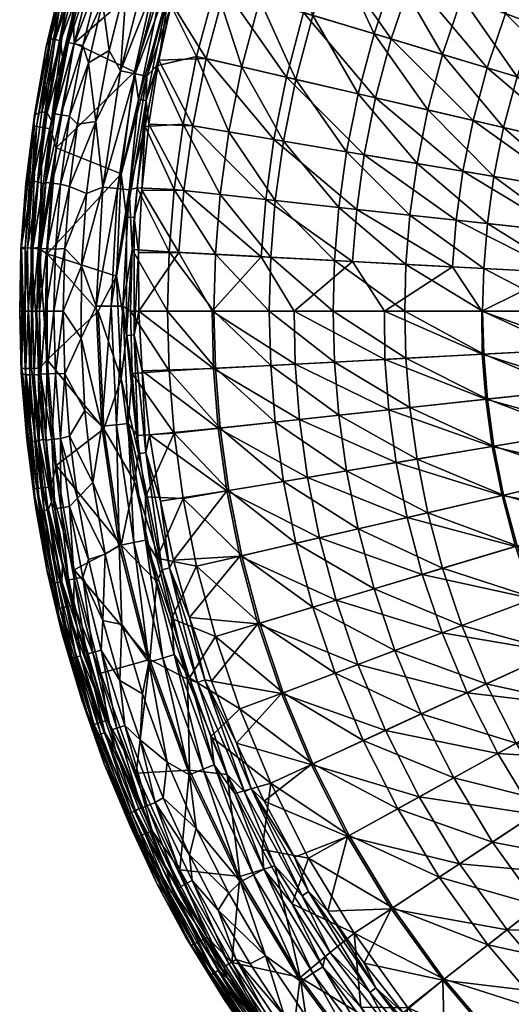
# Model space of a CAD drawing. Header units: inches. Extents: x -241 to 241, y -240 to 242.
# Tile 2 of 23: x -241 to -148, y -131 to 55. Entities that reach past the tile are written whole.
import ezdxf

# ---------------------------------------------------------------- set-up
doc = ezdxf.new("R2010")
doc.units = ezdxf.units.IN
doc.header["$MEASUREMENT"] = 0
doc.layers.add('Layer 1', color=7, linetype='Continuous')

# ---------------------------------------------------------------- blocks, each defined once
blk = doc.blocks.new('Rondò Bianco')
at = {"color": 253, "true_color": 0xa4adb2}
mesh = blk.add_polyface(dxfattribs=at)
corners = [(-227.35, 64.4, 117.53), (-225.79, 63.95, 116.54), (-221.27, 78.16, 116.54), (-225.49, 58.37, 116.22), (-222.24, 69.71, 116.22), (-229.25, 50.15, 116.54), (-189.03, 43.78, 62.13), (-185.81, 55.86, 62.13), (-195.83, 58.87, 77.3), (-199.22, 46.14, 77.3), (-191.41, 71.98, 77.3), (-204.22, 61.39, 93.24), (-207.75, 48.11, 93.24), (-199.6, 75.06, 93.24), (-212.55, 57.69, 109.67), (-215.31, 46.35, 109.67), (-209.19, 68.88, 109.67), (-190.8, 44.19, 131.62), (-202.43, 60.85, 150.66), (-187.56, 56.38, 131.62), (-205.93, 47.69, 150.66), (-197.85, 74.4, 150.66), (-183.32, 68.94, 131.62), (-212.48, 58.25, 163.3), (-214.86, 47.39, 162.84), (-209.23, 69.9, 163.8), (-224.27, 49.24, 116.22), (-220.94, 62.51, 116.22), (-228.15, 46.89, 116.22), (-211.91, 65.02, 112.27), (-217.17, 44.38, 112.27), (-219.36, 44.83, 114.42), (-214.05, 65.68, 114.42), (-222.1, 45.38, 115.78), (-216.72, 66.49, 115.78), (-216.83, 75.55, 116.22), (-230.86, 50.6, 165.05), (-225.84, 69.99, 165.84), (-215.23, 64.22, 165.74), (-219.46, 45.2, 164.93), (-218.71, 39.97, 164.46), (-214.16, 62.01, 165.4), (-212.74, 61.67, 164.62), (-217.26, 39.78, 163.68), (-206.06, 82.86, 165.52)]
mesh.append_faces([[corners[k] for k in face] for face in [(0, 1, 2), (1, 3, 4), (1, 5, 3), (6, 7, 8), (6, 8, 9), (7, 10, 8), (11, 9, 8), (11, 12, 9), (13, 8, 10), (8, 13, 11), (12, 14, 15), (11, 16, 14), (12, 11, 14), (11, 13, 16), (17, 18, 19), (20, 18, 17), (19, 21, 22), (18, 21, 19), (23, 20, 24), (23, 18, 20), (25, 18, 23), (21, 18, 25), (26, 27, 3), (3, 27, 4), (26, 3, 28), (29, 14, 16), (14, 29, 30), (31, 32, 33), (15, 14, 30), (30, 29, 31), (31, 29, 32), (34, 27, 33), (34, 33, 32), (27, 34, 35), (27, 26, 33), (36, 37, 38), (38, 39, 36), (40, 41, 42), (24, 43, 42), (40, 39, 41), (41, 39, 38), (23, 24, 42), (23, 42, 25), (42, 41, 44), (43, 40, 42)]], dxfattribs={"color": 253})
mesh = blk.add_polyface(dxfattribs=at)
corners = [(-166.16, 27.89, 35.17), (-177.28, 41.06, 48.01), (-179.46, 30.12, 48.01), (-151.66, 25.45, 23.82), (-164.13, 38.01, 35.17), (-149.81, 34.7, 23.82), (-161.35, 48.5, 35.17), (-152.88, 16.58, 23.82), (-147.27, 44.27, 23.82), (-157.7, 59.3, 35.17), (-167.5, 18.16, 35.17), (-174.26, 52.39, 48.01), (-170.32, 64.05, 48.01), (-165.35, 75.98, 48.01), (-153.09, 70.34, 35.17), (-189.03, 43.78, 62.13), (-191.35, 32.12, 62.13), (-180.91, 19.61, 48.01), (-185.81, 55.86, 62.13), (-181.61, 68.3, 62.13), (-176.31, 81.01, 62.13), (-191.41, 71.98, 77.3), (-176.11, 29.56, 113.78), (-173.97, 40.29, 113.78), (-157.49, 26.43, 97.37), (-138.57, 15.02, 82.59), (-158.76, 17.21, 97.37), (-171.01, 51.41, 113.78), (-155.57, 36.03, 97.37), (-167.15, 62.86, 113.78), (-152.93, 45.97, 97.37), (-162.26, 74.56, 113.78), (-149.47, 56.21, 97.37), (-145.11, 66.67, 97.37), (-177.53, 19.25, 113.78), (-193.15, 32.42, 131.62), (-190.8, 44.19, 131.62), (-187.56, 56.38, 131.62), (-183.32, 68.94, 131.62)]
mesh.append_faces([[corners[k] for k in face] for face in [(0, 1, 2), (3, 4, 0), (5, 6, 4), (7, 3, 0), (8, 9, 6), (4, 3, 5), (6, 5, 8), (7, 0, 10), (4, 11, 1), (10, 0, 2), (6, 12, 11), (0, 4, 1), (13, 12, 9), (11, 4, 6), (6, 9, 12), (13, 9, 14), (15, 16, 2), (10, 2, 17), (18, 15, 1), (17, 2, 16), (11, 19, 18), (2, 1, 15), (20, 19, 12), (1, 11, 18), (11, 12, 19), (18, 19, 21), (22, 23, 24), (24, 25, 26), (23, 27, 28), (22, 24, 26), (27, 29, 30), (28, 24, 23), (31, 32, 29), (30, 28, 27), (32, 30, 29), (33, 32, 31), (22, 34, 35), (22, 26, 34), (23, 22, 36), (35, 36, 22), (27, 23, 37), (36, 37, 23), (29, 27, 38), (38, 27, 37)]], dxfattribs={"color": 253})
mesh = blk.add_polyface(dxfattribs=at)
corners = [(-230.31, 59.63, 120.78), (-231.95, 50.74, 119.07), (-228.45, 64.71, 119.07), (-227, 71.21, 120.78), (-233.04, 47.89, 120.78), (-234.49, 37.26, 119.07), (-227.35, 64.4, 117.53), (-230.84, 50.5, 117.53), (-233.37, 37.08, 117.53), (-229.25, 50.15, 116.54), (-225.79, 63.95, 116.54), (-228.15, 46.89, 116.22), (-225.49, 58.37, 116.22), (-231.76, 36.82, 116.54), (-233.44, 61.39, 159.99), (-235.42, 51.5, 155.87), (-231.87, 65.68, 155.87), (-229.99, 73.2, 160.46), (-236.99, 37.65, 144.17), (-238.36, 37.1, 159.03), (-236.12, 49.92, 159.54), (-230.88, 65.39, 144.17), (-234.42, 51.28, 144.17), (-229.89, 65.11, 132.48), (-233.41, 51.06, 132.48), (-235.97, 37.49, 132.48), (-230.86, 50.6, 165.05), (-219.46, 45.2, 164.93), (-234.25, 30.85, 164.25), (-233.65, 57.34, 162.96), (-227.26, 79.19, 163.83), (-232.51, 57.01, 164.25), (-236.8, 34.67, 163.35), (-237.96, 34.89, 162.07), (-234.27, 57.56, 161.4), (-238.6, 35.04, 160.5), (-231.06, 56.63, 165.03), (-224.75, 78.24, 165.91), (-225.84, 69.99, 165.84), (-235.32, 34.43, 164.14), (-226.16, 78.76, 165.12), (-227.85, 79.46, 162.27)]
mesh.append_faces([[corners[k] for k in face] for face in [(0, 1, 2), (0, 2, 3), (0, 4, 1), (1, 4, 5), (1, 6, 2), (7, 1, 5), (1, 7, 6), (7, 5, 8), (7, 9, 10), (10, 6, 7), (9, 7, 8), (9, 11, 12), (9, 13, 11), (14, 15, 16), (16, 17, 14), (18, 15, 19), (15, 20, 19), (20, 15, 14), (21, 15, 22), (21, 16, 15), (18, 22, 15), (23, 22, 24), (23, 21, 22), (24, 18, 25), (24, 22, 18), (23, 0, 3), (24, 4, 0), (23, 24, 0), (24, 25, 4), (26, 27, 28), (29, 30, 31), (32, 33, 29), (34, 33, 35), (36, 37, 38), (36, 26, 39), (26, 36, 38), (34, 35, 20), (31, 39, 32), (33, 34, 29), (39, 31, 36), (32, 29, 31), (40, 36, 31), (14, 17, 34), (14, 34, 20), (34, 41, 29)]], dxfattribs={"color": 253})
mesh = blk.add_polyface(dxfattribs=at)
corners = [(-120.08, 20.15, 6.17), (-118.62, 27.47, 6.17), (-134.55, 31.16, 14.12), (-136.21, 22.86, 14.12), (-149.81, 34.7, 23.82), (-151.66, 25.45, 23.82), (-139.73, 64.2, 23.82), (-125.5, 57.66, 14.12), (-134.57, 74.41, 23.82), (-132.26, 39.76, 14.12), (-116.6, 35.05, 6.17), (-129.27, 48.62, 14.12), (-113.97, 42.86, 6.17), (-110.64, 50.84, 6.17), (-120.86, 66.83, 14.12), (-121.05, 13.12, 6.17), (-147.27, 44.27, 23.82), (-137.31, 14.89, 14.12), (-143.93, 54.13, 23.82), (-152.88, 16.58, 23.82), (-153.09, 70.34, 35.17), (-157.7, 59.3, 35.17), (-135.79, 31.45, 82.59), (-155.57, 36.03, 97.37), (-152.93, 45.97, 97.37), (-116.26, 19.51, 69.63), (-137.46, 23.07, 82.59), (-133.49, 40.13, 82.59), (-114.84, 26.6, 69.63), (-117.2, 12.71, 69.63), (-130.47, 49.06, 82.59), (-112.89, 33.94, 69.63), (-126.66, 58.2, 82.59), (-110.34, 41.49, 69.63), (-121.98, 67.45, 82.59), (-107.12, 49.22, 69.63), (-157.49, 26.43, 97.37), (-138.57, 15.02, 82.59), (-149.47, 56.21, 97.37), (-145.11, 66.67, 97.37), (-139.75, 77.27, 97.37)]
mesh.append_faces([[corners[k] for k in face] for face in [(0, 1, 2), (3, 4, 5), (6, 7, 8), (9, 1, 10), (11, 10, 12), (2, 3, 0), (12, 13, 7), (1, 9, 2), (11, 9, 10), (12, 7, 11), (14, 7, 13), (15, 0, 3), (16, 4, 2), (5, 17, 3), (18, 16, 9), (4, 3, 2), (6, 18, 11), (16, 2, 9), (18, 9, 11), (6, 11, 7), (8, 7, 14), (17, 5, 19), (18, 20, 21), (21, 16, 18), (20, 18, 6), (22, 23, 24), (22, 25, 26), (27, 28, 22), (25, 29, 26), (30, 31, 27), (28, 25, 22), (32, 33, 30), (28, 27, 31), (34, 35, 32), (31, 30, 33), (36, 23, 26), (26, 37, 36), (38, 27, 24), (22, 26, 23), (39, 30, 38), (27, 22, 24), (39, 40, 32), (27, 38, 30), (32, 30, 39), (40, 34, 32)]], dxfattribs={"color": 253})
mesh = blk.add_polyface(dxfattribs=at)
corners = [(-233.37, 37.08, 117.53), (-234.49, 37.26, 119.07), (-236.19, 24.29, 119.07), (-233.04, 47.89, 120.78), (-235.16, 36.02, 120.78), (-236.68, 24.07, 120.78), (-237.6, 12.05, 120.78), (-237.14, 11.86, 119.07), (-235.06, 24.17, 117.53), (-231.76, 36.82, 116.54), (-229.25, 50.15, 116.54), (-233.44, 24.01, 116.54), (-234.38, 11.73, 116.54), (-231.72, 23.59, 116.22), (-236, 11.81, 117.53), (-230.23, 35.3, 116.22), (-228.15, 46.89, 116.22), (-240, 24.11, 158.51), (-240.93, 11.74, 158.02), (-238.7, 24.55, 144.17), (-238.36, 37.1, 159.03), (-236.99, 37.65, 144.17), (-237.68, 24.44, 132.48), (-238.63, 11.94, 132.48), (-235.97, 37.49, 132.48), (-239.66, 11.99, 144.17), (-232.62, 11.83, 116.22), (-228.53, 22.24, 116.22), (-226.8, 35.8, 116.22), (-225.47, 23.46, 115.78), (-229.45, 8.59, 116.22), (-235.95, 10.88, 163.44), (-234.25, 30.85, 164.25), (-222.01, 25.94, 164.11), (-238.95, 11.9, 162.44), (-240.12, 12.01, 161.16), (-237.96, 34.89, 162.07), (-237.45, 11.8, 163.23), (-235.32, 34.43, 164.14), (-240.77, 12.1, 159.59), (-238.6, 35.04, 160.5), (-230.86, 50.6, 165.05), (-236.8, 34.67, 163.35), (-236.12, 49.92, 159.54)]
mesh.append_faces([[corners[k] for k in face] for face in [(0, 1, 2), (3, 4, 1), (4, 2, 1), (2, 4, 5), (5, 6, 2), (2, 7, 8), (0, 2, 8), (0, 9, 10), (8, 11, 9), (9, 0, 8), (12, 13, 11), (14, 11, 8), (9, 15, 16), (11, 13, 15), (9, 11, 15), (17, 18, 19), (19, 20, 17), (20, 19, 21), (22, 23, 5), (24, 19, 22), (19, 24, 21), (25, 22, 19), (24, 4, 3), (22, 5, 4), (24, 22, 4), (26, 27, 13), (15, 13, 28), (28, 13, 27), (28, 16, 15), (27, 29, 28), (29, 27, 30), (31, 32, 33), (34, 35, 36), (32, 37, 38), (35, 39, 40), (31, 37, 32), (32, 38, 41), (40, 39, 17), (42, 37, 34), (36, 35, 40), (37, 42, 38), (34, 36, 42), (40, 20, 43), (20, 40, 17)]], dxfattribs={"color": 253})
mesh = blk.add_polyface(dxfattribs=at)
corners = [(-212.95, 11.22, 93.24), (-212, 22.99, 93.24), (-219, 23.3, 109.67), (-204.21, 10.76, 77.3), (-203.3, 22.04, 77.3), (-192.9, 20.92, 62.13), (-191.35, 32.12, 62.13), (-201.67, 33.85, 77.3), (-180.91, 19.61, 48.01), (-189.03, 43.78, 62.13), (-199.22, 46.14, 77.3), (-210.3, 35.3, 93.24), (-207.75, 48.11, 93.24), (-217.46, 34.88, 109.67), (-215.31, 46.35, 109.67), (-194.71, 21.11, 131.62), (-193.15, 32.42, 131.62), (-177.53, 19.25, 113.78), (-211.08, 11.12, 150.66), (-218.08, 22.87, 161.79), (-210.14, 22.78, 150.66), (-195.58, 10.3, 131.62), (-208.46, 34.99, 150.66), (-205.93, 47.69, 150.66), (-190.8, 44.19, 131.62), (-216.76, 35.31, 162.32), (-214.86, 47.39, 162.84), (-224.27, 49.24, 116.22), (-228.15, 46.89, 116.22), (-226.8, 35.8, 116.22), (-220.47, 22.94, 112.27), (-217.17, 44.38, 112.27), (-219.92, 11.68, 109.67), (-222.7, 23.17, 114.42), (-219.36, 44.83, 114.42), (-225.47, 23.46, 115.78), (-222.1, 45.38, 115.78), (-234.25, 30.85, 164.25), (-219.46, 45.2, 164.93), (-222.01, 25.94, 164.11), (-218.71, 39.97, 164.46), (-217.26, 39.78, 163.68), (-220.98, 17.78, 163.51), (-219.53, 17.73, 162.74)]
mesh.append_faces([[corners[k] for k in face] for face in [(0, 1, 2), (3, 4, 1), (5, 6, 7), (8, 6, 5), (7, 4, 5), (6, 9, 10), (10, 7, 6), (11, 4, 7), (11, 1, 4), (12, 7, 10), (12, 11, 7), (1, 13, 2), (11, 13, 1), (11, 14, 13), (12, 14, 11), (15, 16, 17), (18, 19, 20), (21, 20, 15), (15, 20, 22), (15, 22, 16), (16, 23, 24), (22, 23, 16), (25, 20, 19), (25, 22, 20), (26, 22, 25), (26, 23, 22), (27, 28, 29), (30, 2, 13), (13, 14, 31), (2, 30, 32), (13, 31, 30), (30, 31, 33), (33, 31, 34), (34, 35, 33), (35, 34, 36), (29, 36, 27), (35, 36, 29), (37, 38, 39), (40, 41, 42), (42, 41, 43), (19, 41, 25), (40, 39, 38), (42, 39, 40), (25, 41, 26), (19, 43, 41)]], dxfattribs={"color": 253})
mesh = blk.add_polyface(dxfattribs=at)
corners = [(-237.43, 0, 119.07), (-236, 11.81, 117.53), (-237.14, 11.86, 119.07), (-237.6, 12.05, 120.78), (-237.9, 0, 120.78), (-234.38, 11.73, 116.54), (-233.44, 24.01, 116.54), (-232.62, 11.83, 116.22), (-234.67, 0, 116.54), (-232.92, 0, 116.22), (-236.3, 0, 117.53), (-236.19, 24.29, 119.07), (-235.06, 24.17, 117.53), (-231.72, 23.59, 116.22), (-240.93, 11.74, 158.02), (-241.14, 0, 157.56), (-240.33, 0, 148.36), (-239.66, 11.99, 144.17), (-238.63, 11.94, 132.48), (-237.68, 24.44, 132.48), (-238.71, 0, 129.98), (-239.52, 0, 139.17), (-238.7, 24.55, 144.17), (-236.68, 24.07, 120.78), (-240.85, -11.66, 157.1), (-229.45, 8.59, 116.22), (-229.56, -5.09, 116.22), (-228.53, 22.24, 116.22), (-226.69, 1, 115.78), (-225.47, 23.46, 115.78), (-222.86, 6.63, 163.28), (-226.33, 0, 163), (-235.95, 10.88, 163.44), (-235.95, -9.15, 162.63), (-222.01, 25.94, 164.11), (-240.77, 12.1, 159.59), (-240.1, -10.78, 160.25), (-240.76, -10.75, 158.69), (-237.45, 11.8, 163.23), (-240.12, 12.01, 161.16), (-238.92, -10.78, 161.54), (-237.42, -10.74, 162.33), (-238.95, 11.9, 162.44), (-240, 24.11, 158.51), (-237.14, -11.86, 119.07), (-236, -11.81, 117.53), (-234.38, -11.73, 116.54)]
mesh.append_faces([[corners[k] for k in face] for face in [(0, 1, 2), (3, 4, 2), (1, 5, 6), (7, 8, 9), (10, 5, 1), (10, 1, 0), (0, 2, 4), (2, 11, 3), (1, 12, 2), (5, 7, 13), (5, 8, 7), (8, 5, 10), (14, 15, 16), (17, 18, 19), (20, 4, 3), (18, 17, 21), (17, 22, 14), (16, 17, 14), (17, 16, 21), (18, 3, 23), (18, 20, 3), (20, 18, 21), (15, 24, 16), (7, 9, 25), (25, 9, 26), (27, 7, 25), (26, 28, 25), (28, 29, 25), (30, 31, 32), (33, 32, 31), (32, 34, 30), (35, 36, 37), (38, 32, 33), (39, 40, 36), (33, 41, 38), (35, 37, 15), (40, 42, 41), (36, 35, 39), (41, 42, 38), (40, 39, 42), (35, 14, 43), (14, 35, 15), (10, 0, 44), (45, 8, 10), (8, 46, 9)]], dxfattribs={"color": 253})
mesh = blk.add_polyface(dxfattribs=at)
corners = [(-220.23, 0, 109.67), (-213.25, 0, 93.24), (-219.92, 11.68, 109.67), (-212.95, 11.22, 93.24), (-219, 23.3, 109.67), (-204.49, 0, 77.3), (-203.66, -22.08, 142.25), (-216.66, -23.3, 159.81), (-218.04, -11.23, 160.33), (-218.63, 0, 160.81), (-204.57, -10.77, 142.25), (-211.08, 11.12, 150.66), (-204.79, 0, 142.19), (-218.7, 11.11, 161.29), (-218.08, 22.87, 161.79), (-212.95, -11.22, 93.24), (-204.21, -10.76, 77.3), (-218.98, -23.42, 109.67), (-212, -22.99, 93.24), (-219.92, -11.73, 109.67), (-220.64, -21.18, 112.27), (-221.65, 0.98, 112.27), (-225.65, -21.67, 115.78), (-222.87, -21.4, 114.42), (-223.9, 0.99, 114.42), (-220.47, 22.94, 112.27), (-222.7, 23.17, 114.42), (-226.69, 1, 115.78), (-225.47, 23.46, 115.78), (-225.24, -22.18, 162.06), (-222.02, -12.76, 162.45), (-219.48, -32.11, 161.62), (-226.33, 0, 163), (-222.86, 6.63, 163.28), (-218.74, -26.92, 161.58), (-219.55, -4.43, 161.78), (-217.31, -26.67, 160.82), (-219.53, 17.73, 162.74), (-221, -4.54, 162.55), (-220.98, 17.78, 163.51), (-222.01, 25.94, 164.11)]
mesh.append_faces([[corners[k] for k in face] for face in [(0, 1, 2), (2, 3, 4), (1, 5, 3), (3, 2, 1), (6, 7, 8), (8, 9, 10), (9, 11, 12), (9, 13, 11), (14, 11, 13), (15, 1, 0), (1, 15, 16), (17, 18, 19), (15, 19, 18), (19, 15, 0), (17, 19, 20), (21, 19, 0), (21, 0, 2), (19, 21, 20), (22, 23, 24), (21, 2, 25), (25, 24, 21), (24, 25, 26), (21, 23, 20), (23, 21, 24), (26, 27, 24), (28, 27, 26), (27, 22, 24), (29, 30, 31), (32, 30, 29), (32, 33, 30), (34, 35, 36), (37, 13, 35), (35, 8, 36), (34, 38, 35), (30, 38, 34), (38, 37, 35), (39, 33, 40), (38, 30, 33), (33, 39, 38), (37, 14, 13), (37, 38, 39), (34, 31, 30), (35, 9, 8), (13, 9, 35), (8, 7, 36)]], dxfattribs={"color": 253})
mesh = blk.add_polyface(dxfattribs=at)
corners = [(-204.21, 10.76, 77.3), (-193.76, 10.2, 62.13), (-203.3, 22.04, 77.3), (-181.97, 0, 48.01), (-181.72, 9.57, 48.01), (-212, 22.99, 93.24), (-212.95, 11.22, 93.24), (-194.03, 0, 62.13), (-204.49, 0, 77.3), (-168.48, 0, 35.17), (-168.25, 8.86, 35.17), (-180.91, 19.61, 48.01), (-192.9, 20.92, 62.13), (-189.17, -9.96, 124.63), (-172.23, -9.07, 108.15), (-171.46, -18.59, 108.15), (-189.32, 0, 124.52), (-204.79, 0, 142.19), (-204.57, -10.77, 142.25), (-218.63, 0, 160.81), (-170.09, -28.55, 108.15), (-188.33, -20.42, 124.63), (-172.31, 0, 108.01), (-203.66, -22.08, 142.25), (-218.04, -11.23, 160.33), (-195.58, 10.3, 131.62), (-211.08, 11.12, 150.66), (-210.14, 22.78, 150.66), (-178.33, 9.39, 113.78), (-194.71, 21.11, 131.62), (-177.53, 19.25, 113.78), (-192.9, -20.92, 62.13), (-193.76, -10.2, 62.13), (-204.21, -10.76, 77.3), (-181.72, -9.57, 48.01), (-180.91, -19.61, 48.01), (-167.5, -18.16, 35.17), (-168.25, -8.86, 35.17), (-179.46, -30.12, 48.01), (-203.3, -22.04, 77.3), (-212.95, -11.22, 93.24), (-212, -22.99, 93.24), (-213.25, 0, 93.24)]
mesh.append_faces([[corners[k] for k in face] for face in [(0, 1, 2), (3, 4, 1), (0, 5, 6), (7, 0, 8), (9, 4, 3), (10, 11, 4), (3, 1, 7), (11, 12, 4), (1, 4, 12), (1, 0, 7), (12, 2, 1), (0, 6, 8), (13, 14, 15), (14, 13, 16), (17, 18, 19), (20, 21, 15), (13, 18, 17), (15, 21, 13), (22, 14, 16), (13, 21, 18), (23, 18, 21), (16, 13, 17), (24, 18, 23), (25, 26, 27), (28, 25, 29), (29, 30, 28), (28, 22, 16), (17, 25, 16), (28, 16, 25), (26, 25, 17), (31, 32, 33), (34, 32, 35), (32, 8, 33), (35, 36, 34), (37, 9, 3), (3, 34, 37), (31, 35, 32), (34, 3, 7), (7, 32, 34), (35, 31, 38), (39, 31, 33), (32, 7, 8), (40, 39, 33), (40, 41, 39), (33, 8, 42)]], dxfattribs={"color": 253})
mesh = blk.add_polyface(dxfattribs=at)
corners = [(-168.48, 0, 35.17), (-168.25, 8.86, 35.17), (-181.72, 9.57, 48.01), (-138.11, 0, 14.12), (-121.76, 0, 6.17), (-137.92, 7.26, 14.12), (-153.78, 0, 23.82), (-153.56, 8.09, 23.82), (-121.05, 13.12, 6.17), (-136.21, 22.86, 14.12), (-137.31, 14.89, 14.12), (-121.59, 6.4, 6.17), (-152.88, 16.58, 23.82), (-167.5, 18.16, 35.17), (-180.91, 19.61, 48.01), (-172.23, -9.07, 108.15), (-153.87, -8.1, 93.02), (-153.19, -16.61, 93.02), (-134.28, -7.07, 79.4), (-133.68, -14.49, 79.4), (-134.25, 0, 79.26), (-153.9, 0, 92.87), (-132.61, -22.26, 79.4), (-171.46, -18.59, 108.15), (-172.31, 0, 108.01), (-151.96, -25.5, 93.02), (-159.47, 8.4, 97.37), (-178.33, 9.39, 113.78), (-139.19, 7.33, 82.59), (-138.57, 15.02, 82.59), (-117.72, 6.2, 69.63), (-158.76, 17.21, 97.37), (-177.53, 19.25, 113.78), (-137.31, -14.89, 14.12), (-121.05, -13.12, 6.17), (-137.92, -7.26, 14.12), (-153.56, -8.09, 23.82), (-121.59, -6.4, 6.17), (-152.88, -16.58, 23.82), (-168.25, -8.86, 35.17), (-136.21, -22.86, 14.12), (-167.5, -18.16, 35.17), (-181.72, -9.57, 48.01), (-151.66, -25.45, 23.82)]
mesh.append_faces([[corners[k] for k in face] for face in [(0, 1, 2), (3, 4, 5), (0, 6, 1), (5, 7, 3), (8, 9, 10), (11, 10, 5), (3, 7, 6), (7, 1, 6), (10, 12, 5), (7, 5, 12), (12, 13, 7), (7, 13, 1), (1, 13, 14), (15, 16, 17), (18, 19, 16), (19, 17, 16), (20, 18, 21), (16, 21, 18), (17, 19, 22), (17, 23, 15), (21, 16, 24), (15, 24, 16), (23, 17, 25), (26, 24, 27), (28, 21, 26), (28, 20, 21), (29, 30, 28), (26, 21, 24), (29, 28, 31), (31, 28, 26), (32, 31, 26), (32, 26, 27), (33, 34, 35), (33, 35, 36), (3, 35, 37), (38, 33, 36), (35, 3, 6), (38, 36, 39), (6, 36, 35), (33, 38, 40), (41, 38, 39), (36, 6, 0), (41, 39, 42), (0, 39, 36), (38, 41, 43)]], dxfattribs={"color": 253})
mesh = blk.add_polyface(dxfattribs=at)
corners = [(-238.41, -11.93, 129.98), (-237.46, -24.42, 129.98), (-237.6, -12.05, 120.78), (-238.26, -24.5, 139.17), (-237.9, 0, 120.78), (-239.82, -24.17, 156.6), (-240.03, -12.01, 148.36), (-240.85, -11.66, 157.1), (-239.07, -24.58, 148.36), (-239.22, -11.97, 139.17), (-240.33, 0, 148.36), (-239.52, 0, 139.17), (-238.71, 0, 129.98), (-236.68, -24.07, 120.78), (-228.85, -18.74, 116.22), (-229.56, -5.09, 116.22), (-232.62, -11.8, 116.22), (-232.92, 0, 116.22), (-231.72, -23.55, 116.22), (-226.69, 1, 115.78), (-225.65, -21.67, 115.78), (-227.33, -32.33, 116.22), (-234.25, -29.12, 161.82), (-235.95, -9.15, 162.63), (-225.24, -22.18, 162.06), (-226.33, 0, 163), (-235.26, -33.16, 161.42), (-237.42, -10.74, 162.33), (-238.58, -33.49, 157.78), (-240.76, -10.75, 158.69), (-237.92, -33.46, 159.35), (-240.1, -10.78, 160.25), (-238.92, -10.78, 161.54), (-236.75, -33.34, 160.64), (-241.14, 0, 157.56), (-234.38, -11.73, 116.54), (-233.44, -24.01, 116.54), (-236, -11.81, 117.53), (-235.06, -24.17, 117.53), (-237.14, -11.86, 119.07), (-237.43, 0, 119.07), (-236.19, -24.29, 119.07), (-236.3, 0, 117.53), (-234.67, 0, 116.54)]
mesh.append_faces([[corners[k] for k in face] for face in [(0, 1, 2), (0, 3, 1), (0, 2, 4), (5, 6, 7), (8, 6, 5), (0, 9, 3), (6, 10, 7), (6, 11, 10), (11, 9, 12), (11, 6, 9), (3, 9, 8), (8, 9, 6), (13, 2, 1), (0, 12, 9), (12, 0, 4), (14, 15, 16), (17, 16, 15), (14, 16, 18), (19, 15, 20), (15, 14, 20), (21, 20, 14), (22, 23, 24), (25, 24, 23), (22, 26, 27), (28, 5, 29), (22, 27, 23), (30, 29, 31), (27, 26, 32), (33, 31, 32), (29, 5, 7), (29, 7, 34), (35, 36, 16), (35, 37, 38), (35, 16, 17), (2, 39, 40), (13, 39, 2), (39, 13, 41), (2, 40, 4), (42, 39, 37), (41, 38, 37), (41, 37, 39), (18, 16, 36), (36, 35, 38), (35, 43, 37)]], dxfattribs={"color": 253})
mesh = blk.add_polyface(dxfattribs=at)
corners = [(-237.35, -37.71, 148.36), (-239.07, -24.58, 148.36), (-238.09, -37.24, 156.08), (-235.95, -49.09, 155.61), (-239.82, -24.17, 156.6), (-238.26, -24.5, 139.17), (-236.55, -37.58, 139.17), (-234.78, -51.36, 148.36), (-235.75, -37.46, 129.98), (-237.46, -24.42, 129.98), (-233.99, -51.19, 139.17), (-235.16, -36.02, 120.78), (-236.68, -24.07, 120.78), (-233.04, -47.89, 120.78), (-233.2, -51.02, 129.98), (-228.85, -18.74, 116.22), (-231.72, -23.55, 116.22), (-227.33, -32.33, 116.22), (-230.23, -35.26, 116.22), (-225, -45.81, 116.22), (-228.15, -46.87, 116.22), (-222.34, -44.2, 115.78), (-222.87, -21.4, 114.42), (-225.65, -21.67, 115.78), (-234.25, -29.12, 161.82), (-225.24, -22.18, 162.06), (-221.99, -44.16, 161.13), (-230.84, -48.82, 161.02), (-237.92, -33.46, 159.35), (-240.1, -10.78, 160.25), (-236.75, -33.34, 160.64), (-235.26, -33.16, 161.42), (-233.56, -56.01, 158.45), (-238.58, -33.49, 157.78), (-230.94, -55.45, 160.52), (-240.76, -10.75, 158.69), (-232.4, -55.78, 159.74), (-238.92, -10.78, 161.54), (-234.49, -37.26, 119.07), (-236.19, -24.29, 119.07), (-231.95, -50.74, 119.07), (-233.44, -24.01, 116.54), (-233.37, -37.08, 117.53), (-231.76, -36.82, 116.54), (-235.06, -24.17, 117.53), (-230.84, -50.5, 117.53), (-229.25, -50.15, 116.54)]
mesh.append_faces([[corners[k] for k in face] for face in [(0, 1, 2), (0, 2, 3), (1, 4, 2), (5, 0, 6), (6, 0, 7), (6, 8, 9), (0, 5, 1), (9, 5, 6), (8, 6, 10), (9, 11, 12), (8, 11, 9), (8, 13, 11), (14, 13, 8), (15, 16, 17), (17, 18, 19), (19, 18, 20), (17, 16, 18), (21, 22, 23), (19, 21, 17), (21, 23, 17), (24, 25, 26), (24, 26, 27), (28, 29, 30), (27, 31, 24), (32, 33, 28), (34, 30, 31), (33, 35, 28), (36, 28, 30), (30, 37, 31), (33, 3, 2), (33, 2, 4), (13, 38, 11), (11, 38, 39), (38, 13, 40), (11, 39, 12), (41, 42, 43), (40, 42, 38), (42, 44, 38), (41, 43, 18), (38, 44, 39), (43, 42, 45), (16, 41, 18), (41, 44, 42), (43, 20, 18), (46, 20, 43)]], dxfattribs={"color": 253})
mesh = blk.add_polyface(dxfattribs=at)
corners = [(-132.61, -22.26, 79.4), (-151.96, -25.5, 93.02), (-153.19, -16.61, 93.02), (-165.16, -49.65, 108.15), (-184.55, -42.74, 124.63), (-168.02, -38.91, 108.15), (-147.56, -44.36, 93.02), (-125.86, -47.33, 79.4), (-144.23, -54.24, 93.02), (-150.11, -34.77, 93.02), (-128.77, -38.71, 79.4), (-131, -30.34, 79.4), (-156.71, -72.01, 108.15), (-161.43, -60.71, 108.15), (-140.01, -64.33, 93.02), (-170.09, -28.55, 108.15), (-171.46, -18.59, 108.15), (-177.31, -66.68, 124.63), (-181.41, -54.54, 124.63), (-134.55, -31.16, 14.12), (-151.66, -25.45, 23.82), (-149.81, -34.7, 23.82), (-164.13, -38.01, 35.17), (-166.16, -27.89, 35.17), (-143.93, -54.13, 23.82), (-139.73, -64.2, 23.82), (-125.5, -57.66, 14.12), (-147.27, -44.27, 23.82), (-129.27, -48.62, 14.12), (-132.26, -39.76, 14.12), (-136.21, -22.86, 14.12), (-152.88, -16.58, 23.82), (-157.7, -59.3, 35.17), (-153.09, -70.34, 35.17), (-161.35, -48.5, 35.17), (-134.57, -74.41, 23.82), (-167.5, -18.16, 35.17), (-170.32, -64.05, 48.01), (-165.35, -75.98, 48.01), (-174.26, -52.39, 48.01), (-177.28, -41.06, 48.01), (-179.46, -30.12, 48.01), (-181.61, -68.3, 62.13), (-180.91, -19.61, 48.01)]
mesh.append_faces([[corners[k] for k in face] for face in [(0, 1, 2), (3, 4, 5), (6, 7, 8), (9, 10, 6), (9, 1, 11), (11, 10, 9), (0, 11, 1), (12, 13, 14), (13, 3, 8), (5, 6, 3), (8, 14, 13), (5, 15, 9), (6, 8, 3), (15, 16, 1), (6, 5, 9), (9, 15, 1), (13, 12, 17), (3, 13, 18), (19, 20, 21), (22, 21, 23), (24, 25, 26), (27, 24, 28), (29, 21, 27), (30, 31, 20), (29, 19, 21), (19, 30, 20), (25, 32, 33), (24, 34, 32), (35, 25, 33), (27, 22, 34), (32, 25, 24), (20, 36, 23), (27, 34, 24), (22, 27, 21), (21, 20, 23), (37, 38, 33), (32, 39, 37), (34, 40, 39), (33, 32, 37), (39, 32, 34), (40, 34, 22), (22, 23, 41), (38, 37, 42), (36, 43, 23)]], dxfattribs={"color": 253})
mesh = blk.add_polyface(dxfattribs=at)
corners = [(-186.82, -31.35, 124.63), (-188.33, -20.42, 124.63), (-170.09, -28.55, 108.15), (-181.41, -54.54, 124.63), (-161.43, -60.71, 108.15), (-177.31, -66.68, 124.63), (-168.02, -38.91, 108.15), (-184.55, -42.74, 124.63), (-165.16, -49.65, 108.15), (-196.18, -58.97, 142.25), (-191.74, -72.11, 142.25), (-199.57, -46.22, 142.25), (-202.02, -33.91, 142.25), (-203.66, -22.08, 142.25), (-209.07, -57.81, 158.31), (-204.94, -69.82, 157.78), (-212.14, -46.94, 158.78), (-216.66, -23.3, 159.81), (-185.81, -55.86, 62.13), (-189.03, -43.78, 62.13), (-199.22, -46.14, 77.3), (-201.67, -33.85, 77.3), (-191.35, -32.12, 62.13), (-203.3, -22.04, 77.3), (-179.46, -30.12, 48.01), (-166.16, -27.89, 35.17), (-180.91, -19.61, 48.01), (-177.28, -41.06, 48.01), (-164.13, -38.01, 35.17), (-181.61, -68.3, 62.13), (-170.32, -64.05, 48.01), (-174.26, -52.39, 48.01), (-192.9, -20.92, 62.13), (-195.83, -58.87, 77.3), (-191.41, -71.98, 77.3), (-204.22, -61.39, 93.24), (-199.6, -75.06, 93.24), (-207.75, -48.11, 93.24), (-210.3, -35.3, 93.24), (-212, -22.99, 93.24), (-209.08, -69.19, 109.67), (-206.23, -69.56, 158.94)]
mesh.append_faces([[corners[k] for k in face] for face in [(0, 1, 2), (3, 4, 5), (6, 0, 2), (7, 8, 3), (0, 6, 7), (5, 9, 3), (10, 9, 5), (3, 11, 7), (9, 11, 3), (7, 12, 0), (11, 12, 7), (1, 0, 13), (0, 12, 13), (14, 9, 15), (9, 10, 15), (16, 11, 14), (11, 9, 14), (12, 11, 16), (17, 13, 12), (18, 19, 20), (21, 22, 23), (24, 25, 26), (24, 27, 28), (18, 29, 30), (31, 19, 18), (27, 22, 19), (30, 31, 18), (32, 22, 24), (27, 19, 31), (22, 27, 24), (29, 18, 33), (29, 33, 34), (22, 21, 19), (18, 20, 33), (19, 21, 20), (32, 23, 22), (35, 34, 33), (35, 36, 34), (37, 33, 20), (37, 35, 33), (38, 20, 21), (38, 37, 20), (21, 23, 39), (36, 35, 40), (15, 41, 14)]], dxfattribs={"color": 253})
mesh = blk.add_polyface(dxfattribs=at)
corners = [(-214.56, -35.84, 159.27), (-202.02, -33.91, 142.25), (-212.14, -46.94, 158.78), (-216.66, -23.3, 159.81), (-221.88, -59.12, 116.22), (-222.24, -69.71, 116.22), (-217.97, -72.22, 116.22), (-201.67, -33.85, 77.3), (-212, -22.99, 93.24), (-210.3, -35.3, 93.24), (-204.22, -61.39, 93.24), (-212.47, -57.95, 109.67), (-209.08, -69.19, 109.67), (-207.75, -48.11, 93.24), (-215.25, -46.57, 109.67), (-217.43, -35.04, 109.67), (-218.98, -23.42, 109.67), (-216.79, -66.25, 115.78), (-211.98, -64.78, 112.27), (-217.4, -43.22, 112.27), (-214.12, -65.44, 114.42), (-220.64, -21.18, 112.27), (-219.6, -43.65, 114.42), (-222.87, -21.4, 114.42), (-222.34, -44.2, 115.78), (-225, -45.81, 116.22), (-221.99, -44.16, 161.13), (-216.59, -65.7, 160.22), (-230.84, -48.82, 161.02), (-215.28, -51.03, 160.79), (-209.46, -69.46, 159.98), (-219.48, -32.11, 161.62), (-225.24, -22.18, 162.06), (-207.57, -70.08, 159.69), (-214.24, -48.82, 160.62), (-212.85, -48.43, 159.87), (-217.31, -26.67, 160.82), (-206.23, -69.56, 158.94), (-209.07, -57.81, 158.31), (-218.74, -26.92, 161.58)]
mesh.append_faces([[corners[k] for k in face] for face in [(0, 1, 2), (1, 0, 3), (4, 5, 6), (7, 8, 9), (10, 11, 12), (13, 14, 11), (10, 13, 11), (9, 15, 14), (13, 9, 14), (8, 16, 15), (9, 8, 15), (6, 17, 4), (18, 12, 11), (11, 19, 18), (14, 15, 19), (19, 20, 18), (19, 15, 21), (19, 11, 14), (16, 21, 15), (21, 22, 19), (22, 21, 23), (20, 19, 22), (23, 24, 22), (22, 17, 20), (17, 22, 24), (24, 25, 4), (17, 24, 4), (26, 27, 28), (27, 29, 30), (26, 29, 27), (26, 31, 29), (32, 31, 26), (33, 30, 34), (35, 33, 34), (35, 34, 36), (37, 35, 38), (34, 30, 29), (35, 36, 0), (29, 31, 34), (31, 39, 34), (36, 3, 0), (39, 36, 34), (35, 2, 38), (0, 2, 35), (37, 33, 35)]], dxfattribs={"color": 253})
mesh = blk.add_polyface(dxfattribs=at)
corners = [(-233.18, -60.66, 155.15), (-234.78, -51.36, 148.36), (-235.95, -49.09, 155.61), (-231.23, -65.5, 148.36), (-237.35, -37.71, 148.36), (-229.5, -73.13, 154.65), (-236.55, -37.58, 139.17), (-233.99, -51.19, 139.17), (-230.46, -65.27, 139.17), (-235.75, -37.46, 129.98), (-233.2, -51.02, 129.98), (-229.68, -65.05, 129.98), (-225.84, -79.78, 139.17), (-230.31, -59.63, 120.78), (-233.04, -47.89, 120.78), (-227, -71.21, 120.78), (-221.88, -59.12, 116.22), (-225.48, -58.37, 116.22), (-222.24, -69.71, 116.22), (-225, -45.81, 116.22), (-228.15, -46.87, 116.22), (-230.84, -48.82, 161.02), (-216.59, -65.7, 160.22), (-225.8, -68.28, 160.23), (-224.54, -77.16, 159.64), (-230.94, -55.45, 160.52), (-234.21, -56.1, 156.88), (-238.58, -33.49, 157.78), (-233.56, -56.01, 158.45), (-237.92, -33.46, 159.35), (-232.4, -55.78, 159.74), (-235.26, -33.16, 161.42), (-227.73, -78.12, 156), (-227.1, -77.96, 157.57), (-225.97, -77.62, 158.86), (-236.75, -33.34, 160.64), (-228.45, -64.71, 119.07), (-231.95, -50.74, 119.07), (-230.84, -50.5, 117.53), (-223.88, -79.08, 119.07), (-227.35, -64.4, 117.53), (-233.37, -37.08, 117.53), (-229.25, -50.15, 116.54), (-231.76, -36.82, 116.54), (-225.79, -63.95, 116.54), (-222.81, -78.7, 117.53)]
mesh.append_faces([[corners[k] for k in face] for face in [(0, 1, 2), (3, 1, 0), (4, 2, 1), (3, 0, 5), (6, 1, 7), (7, 3, 8), (7, 1, 3), (9, 7, 10), (10, 8, 11), (10, 7, 8), (11, 8, 12), (10, 13, 14), (11, 13, 10), (11, 15, 13), (16, 17, 18), (17, 19, 20), (19, 17, 16), (21, 22, 23), (24, 25, 23), (26, 2, 27), (28, 29, 30), (21, 25, 31), (23, 25, 21), (26, 32, 0), (33, 26, 28), (24, 30, 25), (26, 27, 28), (34, 28, 30), (30, 35, 25), (2, 26, 0), (36, 13, 15), (36, 37, 13), (37, 14, 13), (36, 38, 37), (39, 40, 36), (38, 41, 37), (36, 40, 38), (38, 42, 43), (40, 44, 42), (42, 38, 40), (44, 40, 45), (42, 17, 20), (44, 17, 42), (44, 18, 17)]], dxfattribs={"color": 253})
mesh = blk.add_polyface(dxfattribs=at)
corners = [(-229.5, -73.13, 154.65), (-225.19, -85.41, 154.16), (-226.61, -80.05, 148.36), (-231.23, -65.5, 148.36), (-220.25, -97.27, 153.68), (-220.78, -94.94, 148.36), (-230.46, -65.27, 139.17), (-225.84, -79.78, 139.17), (-220.04, -94.62, 139.17), (-219.3, -94.3, 129.98), (-225.08, -79.51, 129.98), (-229.68, -65.05, 129.98), (-223.1, -82.62, 120.78), (-227, -71.21, 120.78), (-218.63, -93.82, 120.78), (-218.42, -80.87, 116.22), (-217.97, -72.22, 116.22), (-222.24, -69.71, 116.22), (-219.17, -87.17, 159.45), (-225.8, -68.28, 160.23), (-216.59, -65.7, 160.22), (-227.1, -77.96, 157.57), (-233.56, -56.01, 158.45), (-225.97, -77.62, 158.86), (-218.63, -99.09, 156.72), (-219.24, -99.3, 155.15), (-227.73, -78.12, 156), (-217.53, -98.64, 158), (-216.15, -98.04, 158.79), (-224.54, -77.16, 159.64), (-232.4, -55.78, 159.74), (-233.18, -60.66, 155.15), (-234.21, -56.1, 156.88), (-223.88, -79.08, 119.07), (-218.12, -93.79, 119.07), (-228.45, -64.71, 119.07), (-215.59, -92.7, 116.54), (-221.27, -78.16, 116.54), (-217.08, -93.34, 117.53), (-222.81, -78.7, 117.53), (-227.35, -64.4, 117.53), (-225.79, -63.95, 116.54)]
mesh.append_faces([[corners[k] for k in face] for face in [(0, 1, 2), (0, 2, 3), (1, 4, 5), (5, 2, 1), (6, 2, 7), (6, 3, 2), (8, 9, 10), (7, 2, 5), (5, 8, 7), (11, 7, 10), (9, 12, 10), (8, 10, 7), (10, 12, 13), (11, 10, 13), (9, 14, 12), (15, 16, 17), (18, 19, 20), (21, 22, 23), (24, 25, 26), (24, 21, 27), (28, 29, 18), (18, 29, 19), (26, 25, 1), (23, 28, 27), (25, 4, 1), (24, 26, 21), (28, 23, 29), (27, 21, 23), (30, 29, 23), (0, 31, 26), (0, 26, 1), (26, 32, 21), (33, 13, 12), (34, 12, 14), (33, 35, 13), (36, 37, 38), (34, 33, 12), (34, 39, 33), (33, 39, 40), (38, 39, 34), (39, 37, 41), (15, 37, 36), (38, 37, 39), (37, 15, 17), (41, 37, 17)]], dxfattribs={"color": 253})
mesh = blk.add_polyface(dxfattribs=at)
corners = [(-200.21, -81.5, 157.26), (-186.14, -85.53, 142.25), (-195.01, -92.44, 156.77), (-204.94, -69.82, 157.78), (-191.74, -72.11, 142.25), (-219.3, -94.3, 129.98), (-213.6, -104.76, 120.78), (-218.63, -93.82, 120.78), (-218.42, -80.87, 116.22), (-214.04, -91.84, 116.22), (-213.28, -85.07, 116.22), (-207.84, -97.62, 116.22), (-209.12, -102.56, 116.22), (-217.97, -72.22, 116.22), (-205.1, -80.22, 109.67), (-193.77, -89.03, 93.24), (-199.6, -75.06, 93.24), (-200.54, -91.01, 109.67), (-195.41, -101.56, 109.67), (-209.08, -69.19, 109.67), (-204.47, -85.57, 112.27), (-195.05, -105.29, 112.27), (-211.98, -64.78, 112.27), (-209.12, -87.51, 115.78), (-216.79, -66.25, 115.78), (-206.54, -86.44, 114.42), (-214.12, -65.44, 114.42), (-197.02, -106.36, 114.42), (-199.48, -107.68, 115.78), (-219.17, -87.17, 159.45), (-209.11, -86.61, 159.33), (-210.91, -105.44, 158.7), (-199.61, -106.69, 158.47), (-202.01, -87.41, 159.19), (-216.59, -65.7, 160.22), (-209.46, -69.46, 159.98), (-197.44, -90.05, 158.02), (-206.23, -69.56, 158.94), (-187.81, -110.31, 157.88), (-198.72, -90.71, 158.76), (-207.57, -70.08, 159.69), (-189.26, -103.01, 156.29), (-193.01, -104.67, 158.41), (-216.15, -98.04, 158.79), (-218.12, -93.79, 119.07), (-215.59, -92.7, 116.54), (-217.08, -93.34, 117.53), (-210.07, -108.21, 117.53)]
mesh.append_faces([[corners[k] for k in face] for face in [(0, 1, 2), (3, 4, 0), (5, 6, 7), (8, 9, 10), (10, 9, 11), (11, 9, 12), (13, 8, 10), (14, 15, 16), (15, 17, 18), (17, 15, 14), (16, 19, 14), (20, 21, 17), (19, 20, 14), (14, 20, 17), (22, 20, 19), (23, 24, 10), (20, 22, 25), (25, 22, 26), (27, 20, 25), (26, 23, 25), (24, 23, 26), (28, 25, 23), (24, 13, 10), (11, 23, 10), (28, 23, 11), (29, 30, 31), (32, 30, 33), (34, 30, 29), (30, 35, 33), (34, 35, 30), (36, 37, 0), (36, 38, 39), (40, 37, 39), (41, 36, 2), (40, 39, 33), (40, 33, 35), (39, 42, 33), (3, 0, 37), (2, 36, 0), (36, 39, 37), (31, 43, 29), (44, 7, 6), (45, 46, 47), (45, 9, 8), (45, 12, 9)]], dxfattribs={"color": 253})
mesh = blk.add_polyface(dxfattribs=at)
corners = [(-135.81, -106.3, 108.15), (-112.88, -104.88, 93.02), (-126.35, -117.39, 108.15), (-143.98, -94.93, 108.15), (-150.93, -83.46, 108.15), (-128.64, -84.82, 93.02), (-134.85, -74.56, 93.02), (-112.26, -74.02, 79.4), (-149.17, -116.76, 124.63), (-138.78, -128.94, 124.63), (-161.31, -126.26, 142.25), (-121.34, -94.97, 93.02), (-165.77, -91.67, 124.63), (-156.71, -72.01, 108.15), (-140.01, -64.33, 93.02), (-115.57, -128.02, 108.15), (-126.94, -140.61, 124.63), (-158.15, -104.27, 124.63), (-150.07, -139.43, 142.25), (-134.57, -74.41, 23.82), (-128.38, -84.65, 23.82), (-115.3, -76.02, 14.12), (-120.86, -66.83, 14.12), (-121.09, -94.78, 23.82), (-140.66, -92.74, 35.17), (-132.67, -103.84, 35.17), (-147.44, -81.53, 35.17), (-153.09, -70.34, 35.17), (-123.43, -114.68, 35.17), (-143.29, -112.16, 48.01), (-133.31, -123.86, 48.01), (-151.92, -100.17, 48.01), (-112.9, -125.06, 35.17), (-159.24, -88.06, 48.01), (-165.35, -75.98, 48.01), (-121.94, -135.07, 48.01), (-142.15, -132.07, 62.13), (-130.02, -144.02, 62.13), (-152.79, -119.59, 62.13), (-161.99, -106.8, 62.13), (-149.81, -139.19, 77.3), (-161.03, -126.04, 77.3)]
mesh.append_faces([[corners[k] for k in face] for face in [(0, 1, 2), (3, 4, 5), (6, 7, 5), (8, 9, 10), (0, 3, 11), (3, 12, 4), (11, 1, 0), (4, 13, 6), (5, 11, 3), (4, 6, 5), (14, 6, 13), (2, 15, 9), (9, 15, 16), (0, 2, 8), (8, 2, 9), (3, 0, 17), (17, 0, 8), (12, 3, 17), (16, 18, 9), (10, 9, 18), (19, 20, 21), (21, 22, 19), (23, 24, 25), (20, 26, 24), (27, 26, 19), (24, 23, 20), (26, 20, 19), (28, 29, 30), (31, 29, 25), (30, 32, 28), (24, 33, 31), (28, 25, 29), (26, 34, 33), (25, 24, 31), (33, 24, 26), (26, 27, 34), (35, 36, 37), (38, 36, 30), (39, 38, 29), (35, 30, 36), (38, 30, 29), (29, 31, 39), (37, 36, 40), (36, 38, 41), (36, 41, 40)]], dxfattribs={"color": 253})
mesh = blk.add_polyface(dxfattribs=at)
corners = [(-172.13, -79.09, 124.63), (-165.77, -91.67, 124.63), (-186.14, -85.53, 142.25), (-156.71, -72.01, 108.15), (-150.93, -83.46, 108.15), (-177.31, -66.68, 124.63), (-149.17, -116.76, 124.63), (-171.02, -112.76, 142.25), (-158.15, -104.27, 124.63), (-179.27, -99.13, 142.25), (-195.01, -92.44, 156.77), (-191.74, -72.11, 142.25), (-182.96, -113.2, 155.83), (-176.12, -123.01, 155.38), (-189.26, -103.01, 156.29), (-200.21, -81.5, 157.26), (-169.8, -93.89, 62.13), (-161.99, -106.8, 62.13), (-151.92, -100.17, 48.01), (-159.24, -88.06, 48.01), (-176.31, -81.01, 62.13), (-181.61, -68.3, 62.13), (-165.35, -75.98, 48.01), (-152.79, -119.59, 62.13), (-170.72, -112.56, 77.3), (-178.96, -98.95, 77.3), (-185.82, -85.38, 77.3), (-191.41, -71.98, 77.3), (-186.62, -103.19, 93.24), (-178.03, -117.38, 93.24), (-193.77, -89.03, 93.24), (-199.6, -75.06, 93.24), (-195.41, -101.56, 109.67), (-189.73, -111.82, 109.67), (-195.05, -105.29, 112.27), (-183.93, -123.7, 112.27), (-185.79, -124.95, 114.42), (-197.02, -106.36, 114.42), (-187.81, -110.31, 157.88), (-186.62, -109.53, 157.14), (-175.07, -128.59, 157.03), (-197.44, -90.05, 158.02), (-173.96, -127.69, 156.3), (-193.01, -104.67, 158.41), (-182.58, -121.01, 157.67)]
mesh.append_faces([[corners[k] for k in face] for face in [(0, 1, 2), (3, 4, 0), (1, 0, 4), (0, 5, 3), (6, 7, 8), (8, 9, 1), (7, 9, 8), (2, 9, 10), (9, 2, 1), (0, 11, 5), (2, 11, 0), (12, 7, 13), (14, 9, 12), (9, 7, 12), (9, 14, 10), (15, 11, 2), (16, 17, 18), (19, 20, 16), (21, 20, 22), (18, 19, 16), (19, 22, 20), (23, 17, 24), (17, 16, 25), (17, 25, 24), (16, 20, 26), (16, 26, 25), (20, 21, 27), (27, 26, 20), (28, 24, 25), (28, 29, 24), (30, 25, 26), (25, 30, 28), (31, 26, 27), (31, 30, 26), (28, 32, 33), (29, 28, 33), (28, 30, 32), (34, 35, 33), (36, 34, 37), (38, 39, 40), (14, 39, 41), (12, 42, 39), (43, 38, 44), (12, 39, 14), (39, 38, 41)]], dxfattribs={"color": 253})
mesh = blk.add_polyface(dxfattribs=at)
corners = [(-220.25, -97.27, 153.68), (-215.17, -108.11, 153.24), (-220.78, -94.94, 148.36), (-213.65, -110.06, 148.36), (-209.87, -118.07, 152.84), (-212.93, -109.69, 139.17), (-220.04, -94.62, 139.17), (-205.1, -125.28, 148.36), (-219.3, -94.3, 129.98), (-212.21, -109.31, 129.98), (-204.41, -124.85, 139.17), (-213.6, -104.76, 120.78), (-208.02, -115.45, 120.78), (-201.66, -109.82, 116.22), (-203.66, -113.01, 116.22), (-194.76, -121.63, 116.22), (-209.12, -102.56, 116.22), (-207.84, -97.62, 116.22), (-189.73, -111.82, 109.67), (-195.41, -101.56, 109.67), (-195.05, -105.29, 112.27), (-200.54, -91.01, 109.67), (-204.47, -85.57, 112.27), (-197.02, -106.36, 114.42), (-206.54, -86.44, 114.42), (-199.48, -107.68, 115.78), (-188.1, -126.51, 115.78), (-193.01, -104.67, 158.41), (-188.19, -125.74, 157.64), (-199.61, -106.69, 158.47), (-209.11, -86.61, 159.33), (-210.91, -105.44, 158.7), (-202.01, -87.41, 159.19), (-201.12, -122.92, 157.97), (-187.81, -110.31, 157.88), (-198.72, -90.71, 158.76), (-207.11, -118.84, 157.18), (-208.15, -119.39, 155.89), (-218.63, -99.09, 156.72), (-208.75, -119.66, 154.32), (-219.24, -99.3, 155.15), (-205.79, -118.11, 157.96), (-216.15, -98.04, 158.79), (-217.53, -98.64, 158), (-211.07, -108.73, 119.07), (-218.12, -93.79, 119.07), (-217.08, -93.34, 117.53), (-202.62, -123.77, 119.07), (-210.07, -108.21, 117.53), (-208.62, -107.46, 116.54), (-215.59, -92.7, 116.54), (-201.66, -123.17, 117.53), (-200.27, -122.33, 116.54)]
mesh.append_faces([[corners[k] for k in face] for face in [(0, 1, 2), (2, 1, 3), (3, 1, 4), (5, 6, 3), (6, 2, 3), (5, 3, 7), (8, 5, 9), (8, 6, 5), (10, 9, 5), (9, 11, 8), (9, 12, 11), (13, 14, 15), (16, 13, 17), (13, 16, 14), (18, 19, 20), (20, 19, 21), (22, 23, 20), (24, 25, 23), (25, 26, 23), (13, 25, 17), (25, 13, 15), (27, 28, 29), (30, 29, 31), (27, 29, 32), (29, 33, 31), (34, 27, 35), (36, 37, 38), (37, 39, 40), (31, 41, 42), (40, 39, 1), (36, 43, 41), (37, 40, 38), (41, 43, 42), (36, 38, 43), (0, 40, 1), (44, 45, 11), (11, 12, 44), (44, 46, 45), (47, 48, 44), (44, 48, 46), (48, 49, 50), (49, 48, 51), (49, 16, 50), (49, 14, 16), (49, 52, 14)]], dxfattribs={"color": 253})
mesh = blk.add_polyface(dxfattribs=at)
corners = [(-209.87, -118.07, 152.84), (-205.1, -125.28, 148.36), (-213.65, -110.06, 148.36), (-195.03, -140.44, 148.36), (-202.48, -129.97, 152.35), (-194.11, -142.15, 151.85), (-195.27, -135.9, 120.78), (-203.71, -124.43, 129.98), (-193.71, -139.49, 129.98), (-204.41, -124.85, 139.17), (-212.93, -109.69, 139.17), (-194.37, -139.97, 139.17), (-212.21, -109.31, 129.98), (-201.9, -125.84, 120.78), (-208.02, -115.45, 120.78), (-194.76, -121.63, 116.22), (-197.67, -123.19, 116.22), (-191.18, -133.04, 116.22), (-203.66, -113.01, 116.22), (-188.1, -126.51, 115.78), (-199.48, -107.68, 115.78), (-199.61, -106.69, 158.47), (-188.19, -125.74, 157.64), (-201.12, -122.92, 157.97), (-196.27, -139.06, 153.53), (-208.75, -119.66, 154.32), (-195.71, -138.72, 155.09), (-208.15, -119.39, 155.89), (-194.73, -138.07, 156.38), (-193.49, -137.22, 157.17), (-205.79, -118.11, 157.96), (-189.91, -139.53, 157.28), (-210.91, -105.44, 158.7), (-207.11, -118.84, 157.18), (-215.17, -108.11, 153.24), (-191.76, -138.08, 117.53), (-190.44, -137.13, 116.54), (-200.27, -122.33, 116.54), (-192.68, -138.75, 119.07), (-202.62, -123.77, 119.07), (-211.07, -108.73, 119.07), (-201.66, -123.17, 117.53), (-210.07, -108.21, 117.53), (-208.62, -107.46, 116.54)]
mesh.append_faces([[corners[k] for k in face] for face in [(0, 1, 2), (3, 1, 4), (0, 4, 1), (5, 3, 4), (6, 7, 8), (9, 10, 1), (1, 3, 9), (11, 9, 3), (12, 9, 7), (7, 11, 8), (7, 9, 11), (7, 13, 14), (12, 7, 14), (13, 7, 6), (15, 16, 17), (15, 18, 16), (19, 20, 15), (21, 22, 23), (24, 25, 26), (27, 28, 26), (29, 30, 23), (31, 29, 23), (23, 30, 32), (25, 24, 4), (28, 33, 29), (26, 25, 27), (24, 5, 4), (29, 33, 30), (28, 27, 33), (25, 4, 0), (25, 0, 34), (35, 36, 37), (38, 39, 6), (13, 6, 39), (14, 13, 39), (40, 14, 39), (41, 39, 38), (39, 41, 42), (38, 35, 41), (41, 37, 43), (37, 36, 17), (35, 37, 41), (37, 16, 18), (17, 16, 37)]], dxfattribs={"color": 253})
mesh = blk.add_polyface(dxfattribs=at)
corners = [(-160.9, -141.44, 154.52), (-161.31, -126.26, 142.25), (-150.07, -139.43, 142.25), (-171.02, -112.76, 142.25), (-149.17, -116.76, 124.63), (-168.75, -132.44, 154.94), (-176.12, -123.01, 155.38), (-187.17, -133.01, 116.22), (-191.18, -133.04, 116.22), (-184.2, -142.55, 116.22), (-194.76, -121.63, 116.22), (-161.03, -126.04, 77.3), (-170.72, -112.56, 77.3), (-178.03, -117.38, 93.24), (-167.92, -131.44, 93.24), (-176.77, -131.36, 109.67), (-169.53, -140.57, 109.67), (-152.79, -119.59, 62.13), (-149.81, -139.19, 77.3), (-156.22, -145.15, 93.24), (-183.51, -121.76, 109.67), (-189.73, -111.82, 109.67), (-173.08, -142.03, 114.42), (-185.79, -124.95, 114.42), (-175.24, -143.8, 115.78), (-183.93, -123.7, 112.27), (-171.35, -140.61, 112.27), (-188.1, -126.51, 115.78), (-195.05, -105.29, 112.27), (-197.02, -106.36, 114.42), (-174.96, -143.58, 156.86), (-188.19, -125.74, 157.64), (-170.79, -136.33, 156.96), (-189.91, -139.53, 157.28), (-182.58, -121.01, 157.67), (-193.01, -104.67, 158.41), (-201.12, -122.92, 157.97), (-159.47, -144.54, 155.51), (-173.96, -127.69, 156.3), (-160.48, -145.54, 156.24), (-175.07, -128.59, 157.03), (-186.62, -109.53, 157.14), (-187.81, -110.31, 157.88), (-182.96, -113.2, 155.83), (-190.44, -137.13, 116.54)]
mesh.append_faces([[corners[k] for k in face] for face in [(0, 1, 2), (1, 3, 4), (5, 1, 0), (6, 1, 5), (6, 3, 1), (7, 8, 9), (10, 8, 7), (11, 12, 13), (14, 15, 16), (17, 12, 11), (14, 18, 11), (14, 19, 18), (13, 15, 14), (11, 13, 14), (19, 14, 16), (13, 20, 15), (13, 21, 20), (22, 23, 24), (25, 26, 15), (20, 25, 15), (15, 26, 16), (20, 21, 25), (10, 7, 27), (25, 28, 23), (25, 22, 26), (23, 22, 25), (29, 27, 23), (27, 7, 24), (24, 23, 27), (30, 31, 32), (31, 30, 33), (34, 32, 31), (34, 31, 35), (31, 33, 36), (5, 37, 38), (39, 38, 37), (40, 41, 38), (40, 32, 34), (40, 34, 42), (43, 6, 38), (32, 40, 39), (38, 6, 5), (38, 39, 40), (5, 0, 37), (44, 9, 8)]], dxfattribs={"color": 253})

msp = doc.modelspace()

# ---------------------------------------------------------------- block references
at = {"layer": 'Layer 1'}
msp.add_blockref('Rondò Bianco', (0, 0), dxfattribs=at)

doc.saveas('drawing.dxf')
